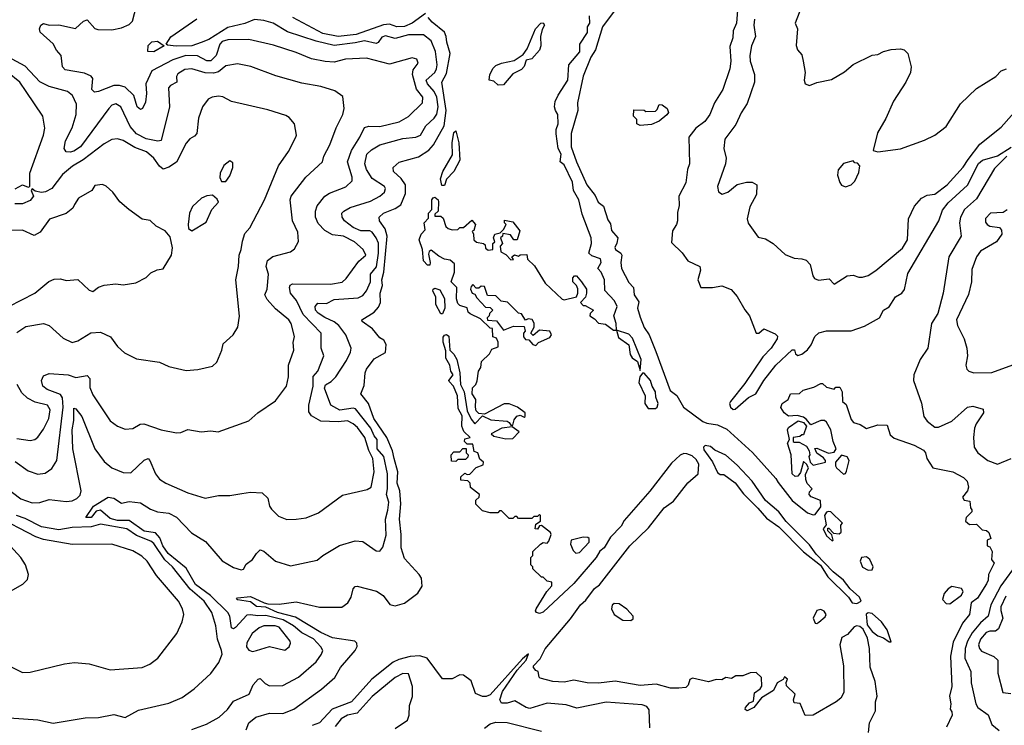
# Model space of a CAD drawing. Extents: x 1552294 to 1694791, y 811929 to 917222.
# Tile 102 of 256: x 1595810 to 1600991, y 826022 to 829733. Entities that reach past the tile are written whole.
import ezdxf

# ---------------------------------------------------------------- set-up
doc = ezdxf.new("R2010")
doc.units = 0

msp = doc.modelspace()

# ---------------------------------------------------------------- linework, layer by layer
at = {"layer": '0CON10XD'}
for points in [[(1599947.8, 829865), (1599891.2, 829715), (1599902, 829685), (1599896.4, 829596.4), (1599903.3, 829575), (1599925, 829547.5), (1599933.3, 829515), (1599942.5, 829455), (1599937.5, 829415), (1599942.5, 829395), (1599965, 829387.5), (1600005, 829402.5), (1600081.7, 829418.3), (1600150.5, 829459.5), (1600195, 829496.7), (1600295, 829546.7), (1600325, 829550), (1600355, 829566.2), (1600395, 829576.7), (1600445, 829580), (1600463.6, 829573.6), (1600482.5, 829555), (1600500, 829485), (1600496.7, 829455), (1600472.5, 829405), (1600407.5, 829305), (1600367, 829213), (1600323, 829137), (1600300, 829045), (1600325, 829037.5), (1600445, 829053.8), (1600571.4, 829098.6), (1600625, 829126.2), (1600685, 829172), (1600759.7, 829290.3), (1600845, 829371.2), (1600946.6, 829433.4), (1600975, 829463.8), (1601002.5, 829475)], [(1595735.4, 827275), (1595815, 827213.3), (1595875, 827192.2), (1595915, 827192.9), (1595965, 827209.5), (1596055, 827198.7), (1596085, 827203.1), (1596110, 827215), (1596127.3, 827232.7), (1596132.9, 827255), (1596090, 827475), (1596085.2, 827575.2), (1596094.8, 827625), (1596095, 827689.2), (1596105, 827686.9), (1596136.7, 827645), (1596205.3, 827475), (1596255, 827409.5), (1596295, 827375.5), (1596355, 827350.5), (1596395, 827350), (1596465, 827415.6), (1596485, 827424.2), (1596495, 827413.8), (1596523.5, 827343.5), (1596545.4, 827315.4), (1596578.8, 827295), (1596695, 827244.4), (1596785, 827216), (1596855, 827230), (1596915, 827230.8), (1596978.8, 827241.2), (1597025, 827248), (1597085, 827243.8), (1597115.5, 827215.5), (1597124.6, 827175), (1597135, 827158), (1597172.4, 827122.4), (1597215, 827104.5), (1597265, 827105.5), (1597317.2, 827112.8), (1597381.4, 827138.6), (1597508.3, 827231.7), (1597638.8, 827261.2), (1597658.9, 827275), (1597674.7, 827355), (1597667.3, 827425), (1597647, 827467), (1597625.9, 827535), (1597587.2, 827587.2), (1597565, 827608.1), (1597535, 827622.4), (1597485, 827617.4), (1597395, 827620.5), (1597345, 827649.2), (1597330.7, 827670.7), (1597331.8, 827705), (1597354, 827805), (1597353.2, 827856.8), (1597377.9, 827885), (1597410.9, 827965), (1597396, 828005), (1597396.9, 828085), (1597301.6, 828181.6), (1597266.4, 828256.4), (1597235.3, 828295), (1597229.1, 828325), (1597233.1, 828336.9), (1597246.1, 828343.9), (1597445, 828342.6), (1597506.8, 828353.2), (1597528.5, 828371.5), (1597595, 828462.1), (1597631.4, 828495), (1597616.5, 828525), (1597571.8, 828565), (1597514.4, 828594.4), (1597455, 828600.5), (1597415.4, 828625), (1597381, 828661), (1597366, 828695), (1597365.9, 828725), (1597375, 828754.3), (1597415.2, 828804.8), (1597439.5, 828820.5), (1597526.5, 828853.5), (1597558.5, 828885), (1597559.6, 828905), (1597535.2, 828985), (1597555, 829044.5), (1597600.3, 829115), (1597625, 829166.4), (1597647.5, 829172.5), (1597705, 829170.9), (1597806.7, 829195), (1597855, 829224.6), (1597929.5, 829295), (1597930.6, 829325), (1597897.7, 829367.7), (1597876.1, 829445), (1597880.5, 829469.5), (1597906.4, 829505), (1597899.2, 829525), (1597875, 829531.9), (1597755, 829498.8), (1597635, 829530), (1597524.7, 829525.3), (1597465, 829509.7), (1597417, 829513), (1597345, 829526.6), (1597265, 829560.5), (1597145, 829599.5), (1597015, 829628.6), (1596905, 829627.5), (1596875, 829619), (1596862.3, 829605), (1596842.9, 829545), (1596815, 829516.5), (1596795, 829517.2), (1596745, 829543), (1596684.8, 829544.8), (1596615, 829522.2), (1596505.2, 829464.8), (1596473.5, 829395), (1596477.8, 829345), (1596471.2, 829298.8), (1596455.4, 829265), (1596445, 829260), (1596428.2, 829275), (1596410.2, 829335), (1596365, 829377.8), (1596335, 829387.1), (1596305, 829387.4), (1596225, 829355.9), (1596202.6, 829352.6), (1596189.7, 829365), (1596194.3, 829424.3), (1596186.5, 829436.5), (1596150.8, 829450.8), (1596048.5, 829468.5), (1596035.8, 829485), (1596027.5, 829545), (1596002.8, 829572.8), (1595985.8, 829605.8), (1595916.9, 829666.9), (1595913.4, 829685), (1595921, 829705), (1595935, 829712.2), (1595965, 829704.6), (1596015, 829705.5), (1596104.2, 829685.8), (1596145, 829724.5), (1596165, 829731.5), (1596205, 829686.7), (1596220.5, 829680.5), (1596295, 829679.7), (1596345, 829690.8), (1596385, 829708.2), (1596402.9, 829725), (1596424.1, 829805)], [(1598942.8, 829785), (1598877.2, 829695), (1598839.2, 829575), (1598814.8, 829535), (1598774.7, 829435.3), (1598744.8, 829295), (1598746.5, 829255), (1598711.2, 829135), (1598711.6, 829065), (1598740, 828985), (1598794.7, 828864.7), (1598838.6, 828808.6), (1598854, 828774), (1598882.4, 828752.4), (1598905, 828680.8), (1598919.1, 828659.1), (1598924.6, 828625), (1598957.9, 828585), (1598952.5, 828557.5), (1598941.6, 828535), (1598945.4, 828525), (1598973.8, 828505), (1598979.1, 828495), (1598973.8, 828455), (1598977.2, 828425), (1599015, 828351.5), (1599040, 828325), (1599043.7, 828285), (1599068.2, 828248.2), (1599061.6, 828215), (1599075, 828167.5), (1599095, 828113.9), (1599121.5, 828075), (1599158, 827988), (1599232.3, 827782.4), (1599267.2, 827757.1), (1599302.4, 827695), (1599405, 827619.1), (1599425, 827610.4), (1599482.2, 827602.2), (1599530, 827580), (1599666.6, 827456.6), (1599789.4, 827319.4), (1599801.4, 827298.6), (1599875, 827204.8), (1599955, 827139.1), (1599985, 827128.8), (1599995, 827131.2), (1600025, 827170), (1600023.3, 827203.3), (1599975, 827222.5), (1599963.3, 827235), (1599965, 827250), (1599980, 827265), (1599954.2, 827294.2), (1599946, 827315), (1599945, 827340), (1599960, 827375), (1599950, 827395), (1599935, 827410), (1599918.8, 827351.2), (1599905, 827331.2), (1599890, 827330), (1599873.8, 827345), (1599868.8, 827445), (1599850, 827505), (1599860, 827525), (1599850, 827575), (1599855, 827587.5), (1599907, 827623), (1599933.6, 827613.6), (1599950, 827595), (1599935, 827550), (1599925, 827550), (1599915, 827540), (1599880, 827535), (1599880, 827515), (1599885, 827510), (1599911.7, 827511.7), (1599950, 827490), (1599963.3, 827465), (1599967.5, 827445), (1599962.5, 827435), (1599970, 827405), (1599985, 827390), (1600050, 827405), (1600050, 827415), (1600039.3, 827429.3), (1600003.6, 827453.6), (1599993.3, 827476.7), (1600005, 827478.8), (1600065, 827453.3), (1600095, 827458.8), (1600106.7, 827475), (1600090, 827515), (1600078, 827575), (1600055, 827616.7), (1600044, 827624), (1600025, 827624), (1599972.5, 827602.5), (1599949.3, 827629.3)], [(1599586.6, 829783.4), (1599581.4, 829715), (1599564.8, 829675), (1599563, 829637), (1599547.3, 829592.7), (1599552.4, 829515), (1599547.3, 829475), (1599510.4, 829365), (1599465.4, 829295), (1599441.2, 829235), (1599415, 829197.8), (1599367.1, 829162.9), (1599330.6, 829115), (1599334.4, 828975), (1599323.6, 828945), (1599314.5, 828875), (1599279.1, 828805), (1599280.6, 828755), (1599270.9, 828719.2), (1599271.6, 828675), (1599265.5, 828655), (1599245, 828622.5), (1599240.5, 828560.5), (1599295, 828506.7), (1599325, 828463.8), (1599388.8, 828435), (1599392, 828415), (1599378.8, 828365), (1599394.1, 828324.1), (1599455, 828323.8), (1599505, 828333.8), (1599554.1, 828314.1), (1599585, 828276.7), (1599625, 828206.7), (1599650, 828175), (1599685, 828083.3), (1599700, 828085), (1599725, 828107.5), (1599785, 828080), (1599798.3, 828068.3), (1599796.5, 828055), (1599765, 828004.6), (1599720.8, 827959.2), (1599625, 827819.2), (1599550, 827725), (1599545.2, 827715), (1599550.8, 827695), (1599565, 827683.5), (1599575, 827684.2), (1599645, 827746.3), (1599684.1, 827765.9), (1599725, 827835.2), (1599787.9, 827915), (1599875, 827995.8), (1599886.4, 827996.4), (1599892.5, 827975), (1599905, 827967.5), (1599925, 827973.3), (1599955, 827996.7), (1599975, 828023.3), (1599993.8, 828066.2), (1600015, 828085.7), (1600055, 828095.6), (1600185, 828095.8), (1600255, 828120.8), (1600335, 828164.2), (1600355, 828204.3), (1600385, 828223.3), (1600418.2, 828275), (1600450.9, 828295), (1600466.5, 828313.5), (1600482.6, 828397.4), (1600645.8, 828674.2), (1600665, 828731.8), (1600695, 828769.5), (1600797.3, 828862.7), (1600855, 828976.4), (1600876.2, 828993.8), (1600955, 829016.2), (1601026.7, 829063.3)], [(1596715, 826000.4), (1596793, 826027), (1596859.4, 826065), (1596902.7, 826105), (1596935, 826148.5), (1597016.9, 826185), (1597039.1, 826235), (1597065, 826264.6), (1597075, 826267.1), (1597101.2, 826241.2), (1597125, 826230), (1597195, 826231.3), (1597276.5, 826275), (1597369.2, 826355), (1597398.2, 826395), (1597404.5, 826415), (1597394.6, 826435), (1597355, 826476.6), (1597295, 826508.6), (1597251.2, 826545), (1597195.6, 826575.6), (1597105, 826599.9), (1597063.4, 826596.6), (1597025, 826603.5), (1597005, 826600.7), (1596945, 826536.7), (1596935, 826528.5), (1596925, 826533.5), (1596914.8, 826595), (1596904.5, 826615), (1596813.7, 826705), (1596735, 826761.9), (1596685, 826847.6), (1596590.6, 826925), (1596563.4, 826965), (1596547.8, 827007.8), (1596525, 827033.6), (1596465, 827043.4), (1596385, 827099.1), (1596325, 827098.4), (1596285, 827108.8), (1596235, 827152.8), (1596211.7, 827148.3), (1596185, 827113.9), (1596158.1, 827115), (1596198.7, 827175), (1596275, 827222.2), (1596305, 827216.2), (1596345, 827190), (1596385, 827199.2), (1596445, 827190.9), (1596498.5, 827158.5), (1596535, 827144.4), (1596595, 827136.8), (1596635, 827116.7), (1596713.9, 827033.9), (1596788, 826988), (1596875, 826886.5), (1596935, 826851.5), (1596975, 826838.6), (1596986.6, 826843.4), (1597000.7, 826869.3), (1597035, 826892.9), (1597055, 826925.7), (1597075, 826944.4), (1597095, 826937.1), (1597155, 826884.4), (1597235, 826860.6), (1597375, 826890.8), (1597404.7, 826915.3), (1597492.3, 826967.7), (1597575, 826991.8), (1597615, 826988.5), (1597685, 826940), (1597705, 826938), (1597721.5, 826958.5), (1597738.5, 827021.5), (1597734.8, 827105), (1597746.9, 827153.1), (1597751.8, 827195), (1597740, 827235), (1597745.8, 827265), (1597744.8, 827345), (1597725.3, 827435.3), (1597690.9, 827475), (1597691.4, 827525), (1597674.4, 827544.4), (1597656.6, 827585), (1597576.1, 827686.1), (1597565, 827689.7), (1597495, 827678.5), (1597446.7, 827705), (1597413, 827795), (1597418.1, 827811.9), (1597449.3, 827830.7), (1597473.2, 827855), (1597529.1, 827940.9), (1597550.8, 827985), (1597553.8, 828005), (1597525.5, 828075), (1597489.2, 828125), (1597465, 828144.1), (1597415.8, 828165.8), (1597379.6, 828189.6), (1597366.1, 828205), (1597364.1, 828225), (1597378.2, 828241.8), (1597425, 828239.6), (1597465, 828260.9), (1597590.4, 828269.6), (1597615, 828283.1), (1597634, 828306), (1597655, 828354.2), (1597656.4, 828395), (1597687.3, 828432.7), (1597698.6, 828505), (1597697.1, 828557.1), (1597686.1, 828586.1), (1597665, 828615.3), (1597652.3, 828622.3), (1597605, 828622.9), (1597565, 828640.8), (1597519.7, 828675), (1597507.3, 828695), (1597505.6, 828715), (1597515, 828726.5), (1597548.6, 828745), (1597655, 828778.9), (1597705.6, 828805), (1597730, 828825), (1597734.6, 828845), (1597728.8, 828855), (1597665, 828896.9), (1597634, 828945), (1597626.5, 828975), (1597636.1, 829025), (1597660.8, 829049.2), (1597705, 829075.3), (1597825, 829108.9), (1597895, 829115.3), (1597919.5, 829125), (1597947.5, 829175), (1597991, 829215), (1598004.2, 829235.8), (1598011.4, 829275), (1598005.2, 829324.8), (1597991.2, 829355), (1597956.4, 829395), (1597949, 829415), (1597994, 829455), (1598003.7, 829475), (1598006.3, 829495), (1597996.9, 829565), (1597975, 829622.5), (1597935, 829652.5), (1597855, 829653.6), (1597785, 829634.8), (1597735, 829648.2), (1597715, 829640.7), (1597696.2, 829613.8), (1597685, 829608.4), (1597625, 829622.5), (1597575, 829610.7), (1597465, 829598), (1597369.8, 829619.8), (1597218.6, 829668.6), (1597143.3, 829715), (1597095, 829729.3), (1597045, 829733.9), (1596995, 829712.6), (1596905, 829692.1), (1596805, 829627.9), (1596765, 829612.3), (1596715, 829595.6), (1596633.6, 829593.6), (1596588.3, 829598.3), (1596580, 829605), (1596605, 829643.3), (1596742.3, 829737.7)], [(1597945.8, 829765.8), (1597875.1, 829714.9), (1597835, 829697.8), (1597795, 829696.2), (1597755, 829709), (1597723.5, 829706.5), (1597579.5, 829655), (1597485, 829644.9), (1597405, 829660.7), (1597247.5, 829745)], [(1597780.4, 827425), (1597770.7, 827465), (1597741.3, 827535), (1597673.9, 827635), (1597644.8, 827715), (1597604.2, 827765), (1597621.6, 827808.4), (1597628, 827875), (1597635.3, 827895), (1597675, 827948.8), (1597735, 827981.9), (1597738.9, 828025), (1597726.7, 828046.7), (1597705, 828060), (1597666.2, 828106.2), (1597612.7, 828145), (1597609.5, 828155), (1597675.2, 828194.8), (1597698.4, 828221.6), (1597709.1, 828245), (1597707.4, 828295), (1597718.9, 828335), (1597716, 828365), (1597725.1, 828404.9), (1597743.8, 828593.8), (1597732.1, 828632.1), (1597702.3, 828675), (1597702.2, 828695), (1597724.2, 828715), (1597785, 828739.4), (1597815, 828759.7), (1597840.6, 828819.4), (1597840.6, 828865), (1597817, 828897), (1597776.7, 828935), (1597775.7, 828955), (1597806, 828984), (1597907.6, 829012.4), (1597962.9, 829047.1), (1597986.4, 829075), (1598043.3, 829175), (1598053.9, 829255), (1598030.9, 829405), (1598055, 829449.6), (1598074.3, 829555), (1598056.9, 829615), (1598054.6, 829645), (1598045, 829666.6), (1597980, 829720), (1597959.6, 829745)], [(1597969.5, 828455), (1597967.4, 828442.6), (1597955, 828442.2), (1597934.6, 828464.6), (1597928.9, 828525), (1597911.1, 828575), (1597921.5, 828605), (1597943, 828627), (1597938.9, 828665), (1597960.7, 828689.3), (1597961.4, 828715), (1597978.8, 828735), (1597979.2, 828785), (1597985, 828796), (1597995, 828799.2), (1598012, 828785), (1598013.8, 828775), (1598012.5, 828725), (1597995, 828710), (1597995, 828700), (1598025, 828700), (1598038.3, 828688.3), (1598052.5, 828645), (1598063.9, 828633.9), (1598085, 828627.5), (1598115, 828630), (1598125, 828640), (1598145, 828640), (1598188.3, 828678.3), (1598207.5, 828655), (1598200, 828625), (1598190, 828620), (1598197.5, 828605), (1598200, 828575), (1598213, 828563), (1598250, 828555), (1598258.3, 828548.3), (1598261.7, 828531.7), (1598275, 828520), (1598300, 828525), (1598300, 828555), (1598310, 828565), (1598302.5, 828585), (1598310, 828605), (1598338.3, 828611.7), (1598355, 828630), (1598370, 828655), (1598360, 828665), (1598361.7, 828678.3), (1598405, 828670), (1598441.7, 828621.7), (1598427.5, 828575), (1598410, 828575), (1598391.7, 828601.7), (1598351.7, 828608.3), (1598350, 828595), (1598340, 828585), (1598350, 828555), (1598338.3, 828541.7), (1598341.7, 828511.7), (1598368.3, 828498.3), (1598395, 828470), (1598408.3, 828471.7), (1598400, 828485), (1598413, 828497), (1598435, 828490), (1598443.6, 828496.4), (1598478.3, 828498.3), (1598482.5, 828472.5), (1598518.3, 828438.3), (1598575, 828347.5), (1598665, 828263.3), (1598675, 828260), (1598740, 828275), (1598747.5, 828295), (1598747, 828317), (1598740, 828335), (1598720, 828355), (1598720, 828375), (1598730, 828385), (1598740, 828385), (1598766.7, 828355), (1598792.5, 828315), (1598792.5, 828295), (1598787, 828273), (1598760, 828245), (1598775, 828230), (1598785, 828230), (1598830, 828205), (1598811.7, 828188.3), (1598810, 828175), (1598835, 828160), (1598855, 828137.5), (1598891.7, 828131.7), (1598935, 828100), (1598950, 828100), (1598949.2, 828135), (1598936.7, 828175), (1598953.5, 828225), (1598940.4, 828255), (1598888.9, 828308.9), (1598886.7, 828365), (1598870, 828405), (1598852.7, 828425), (1598869, 828455), (1598865.2, 828475), (1598820.2, 828490.3), (1598805.5, 828505), (1598818.1, 828555), (1598817.4, 828585), (1598770.1, 828710.1), (1598752.4, 828785), (1598723.8, 828833.8), (1598718, 828878), (1598675, 828969), (1598654, 828985), (1598658.2, 829025), (1598643.4, 829055), (1598632.1, 829132.1), (1598632.6, 829155), (1598643.1, 829185), (1598641.7, 829235), (1598628.5, 829255), (1598624.7, 829275.3), (1598627.7, 829302.3), (1598643.6, 829336.4), (1598694.1, 829415), (1598699.2, 829495), (1598756.9, 829563.1), (1598757.3, 829605), (1598798.4, 829665), (1598797.7, 829695), (1598810.2, 829715), (1598807.3, 829752.7)], [(1599675.8, 829735), (1599673.7, 829703.7), (1599682.3, 829645), (1599661.4, 829595), (1599651.2, 829545), (1599654.3, 829514.3), (1599677.3, 829445), (1599677.3, 829405), (1599637.8, 829292.2), (1599606.7, 829243.3), (1599578.5, 829181.5), (1599520.9, 829105), (1599514.4, 829055.6), (1599526.9, 829005), (1599524.4, 828975), (1599482.5, 828855), (1599487.7, 828827.7), (1599506.1, 828816.1), (1599536.2, 828825), (1599585, 828865.8), (1599635, 828879.2), (1599665, 828878.6), (1599689.2, 828865), (1599686.2, 828813.8), (1599651.2, 828748.8), (1599638.6, 828685), (1599643.4, 828663.4), (1599695, 828588.8), (1599735, 828580), (1599775, 828556), (1599837.3, 828497.3), (1599885, 828478), (1599925, 828476), (1599948.3, 828468.3), (1599968.8, 828445), (1599983.8, 828385), (1599992.3, 828372.3), (1600013, 828363), (1600069.6, 828369.6), (1600095, 828341.2), (1600163.5, 828386.5), (1600195, 828389.4), (1600225, 828378), (1600245, 828378), (1600275, 828388), (1600315, 828414.2), (1600455, 828531.9), (1600480.9, 828575), (1600486.5, 828685), (1600518.2, 828751.8), (1600555, 828794.4), (1600585, 828809.4), (1600625, 828815.7), (1600690.9, 828865), (1600775, 828956.7), (1600801.6, 828998.4), (1600862.2, 829077.8), (1600975, 829166.8), (1601069.4, 829275)], [(1598328.3, 829388.3), (1598305, 829410), (1598280, 829415), (1598283.3, 829445), (1598301.3, 829478.7), (1598315, 829492), (1598345, 829503.8), (1598411.7, 829518.3), (1598459.3, 829550.7), (1598480.7, 829579.3), (1598523.3, 829685), (1598552.5, 829715), (1598565, 829716.7), (1598571.2, 829705), (1598558.3, 829681.7), (1598550, 829645), (1598551.2, 829595), (1598545, 829572.5), (1598505, 829527.5), (1598475, 829520), (1598463.6, 829486.4), (1598449.5, 829470.5), (1598405, 829447.5), (1598355, 829390), (1598328.3, 829388.3)], [(1596515, 829564.3), (1596484.3, 829565), (1596485, 829597.5), (1596505, 829616), (1596535, 829620), (1596570, 829595), (1596515, 829564.3)], [(1595785, 827409.2), (1595855, 827360), (1595905, 827342.2), (1595943, 827347), (1595978.4, 827371.6), (1596005.4, 827415), (1596038.2, 827695), (1596034.6, 827744.6), (1596025, 827762.1), (1595955, 827788.2), (1595932.2, 827805), (1595924.2, 827835), (1595935, 827860), (1595965, 827872.2), (1596064.6, 827865.4), (1596105, 827850.4), (1596165, 827862.2), (1596178.7, 827845), (1596178.3, 827798.3), (1596195, 827760), (1596285, 827623.1), (1596325, 827594.4), (1596365, 827578.6), (1596405, 827582.5), (1596444.5, 827605.5), (1596463, 827607), (1596555, 827575.6), (1596635, 827559.4), (1596658.3, 827561.7), (1596695, 827576.9), (1596765, 827566), (1596815, 827570), (1596854.1, 827565.9), (1597015, 827622.9), (1597062, 827665), (1597155, 827728.6), (1597212.9, 827805), (1597224.4, 827855), (1597224.6, 827915), (1597252.7, 827995), (1597249.5, 828035), (1597256.6, 828066.6), (1597238.7, 828135), (1597225.3, 828155), (1597155, 828212.7), (1597112.1, 828262.1), (1597100, 828285), (1597112, 828315), (1597118.7, 828395), (1597107.3, 828435), (1597113.9, 828466.1), (1597142.3, 828487.7), (1597235, 828511.8), (1597255, 828527.5), (1597276.9, 828566.9), (1597273.3, 828615), (1597244.7, 828675), (1597233.7, 828785), (1597238.4, 828805), (1597314.8, 828905.2), (1597403.1, 828985), (1597410.9, 829015), (1597442.5, 829075), (1597475.7, 829164.3), (1597510.5, 829235), (1597517.8, 829265), (1597509.7, 829329.7), (1597468, 829358), (1597395, 829381.8), (1597295, 829399.2), (1597157.6, 829437.6), (1597026.5, 829486.5), (1596955, 829501.1), (1596895, 829490.4), (1596855, 829458), (1596829, 829451), (1596785, 829453), (1596715, 829474.3), (1596679.3, 829470.7), (1596641.5, 829448.5), (1596635.3, 829435), (1596636.7, 829405), (1596602.7, 829387.3), (1596593.3, 829375), (1596598.1, 829275), (1596553.3, 829096.7), (1596536, 829094), (1596475, 829105.9), (1596425, 829132.1), (1596391.2, 829171.2), (1596342.3, 829275), (1596315, 829290.9), (1596295, 829282.5), (1596278.8, 829265), (1596130, 829065), (1596095, 829041.5), (1596075, 829035.3), (1596055, 829038.1), (1596044.4, 829055), (1596050.4, 829095), (1596085.2, 829164.8), (1596107.3, 829235), (1596108, 829288), (1596087.7, 829335), (1596060.8, 829355), (1595965, 829381.3), (1595915, 829406), (1595839, 829489), (1595770.6, 829525)], [(1595785, 828842.5), (1595825, 828864.6), (1595855, 828852), (1595862.5, 828855), (1595862.3, 828925), (1595934.7, 829125), (1595941.8, 829161.8), (1595931.1, 829225), (1595843.9, 829356.1), (1595810, 829405), (1595745, 829457.4)], [(1595795, 828088.5), (1595841.5, 828118.5), (1595935, 828134.5), (1595964, 828124), (1596038.6, 828058.6), (1596085, 828035.7), (1596115, 828043.3), (1596183.6, 828086.3), (1596235, 828088.8), (1596287.5, 828065), (1596325, 828014), (1596360.9, 827980.9), (1596425, 827950), (1596545, 827932), (1596595, 827908), (1596685, 827887.5), (1596747.3, 827892.7), (1596825, 827911.2), (1596847.7, 827932.3), (1596873.8, 827995), (1596881.2, 828028.8), (1596933.8, 828075), (1596958, 828115), (1596965.7, 828174.3), (1596947.1, 828365), (1596960.8, 828435), (1596964.2, 828494.2), (1596976, 828525), (1596981.7, 828568.3), (1596995, 828608.8), (1597021.2, 828638.8), (1597097.8, 828785), (1597171.5, 828965), (1597225, 829039.2), (1597263.1, 829115), (1597266.7, 829125), (1597255.6, 829185), (1597228.2, 829218.2), (1597209.8, 829229.8), (1597115, 829258.2), (1596925, 829302.9), (1596877.9, 829327.9), (1596855, 829331.1), (1596823.3, 829325), (1596802, 829315), (1596772, 829275), (1596751.4, 829215), (1596741.9, 829135), (1596730.3, 829119.7), (1596705, 829107.1), (1596685, 829082.9), (1596635, 828982.9), (1596595, 828957.5), (1596565, 828947.5), (1596545, 828963.3), (1596516.2, 829005), (1596477.5, 829037.5), (1596415, 829060.8), (1596355, 829096.9), (1596325, 829106.4), (1596295, 829102.7), (1596255, 829080.4), (1596143.8, 828996.2), (1596087, 828963), (1596035, 828918.5), (1595979.1, 828845), (1595945, 828826.8), (1595925, 828824.7), (1595891.3, 828831.3), (1595875, 828842.5), (1595870, 828835), (1595882.5, 828805), (1595865, 828781.9), (1595825, 828763.6), (1595784.6, 828764.6)], [(1599075, 829176.7), (1599057.5, 829185), (1599057.5, 829207.5), (1599040, 829225), (1599041.7, 829258.3), (1599095, 829257.5), (1599105, 829250), (1599155, 829252.5), (1599165, 829260), (1599175, 829286.7), (1599190, 829285), (1599216.4, 829266.4), (1599223.3, 829245), (1599215, 829232.5), (1599175, 829198.8), (1599135, 829182), (1599075, 829176.7)], [(1598045, 828860), (1598030.5, 828860.5), (1598024, 828896), (1598036.5, 828935), (1598088, 829022), (1598084.7, 829085.3), (1598095, 829140), (1598105, 829147.5), (1598121.2, 829085), (1598126.6, 828993.4), (1598094, 828935), (1598055.7, 828895), (1598045, 828860)], [(1601004.2, 829015), (1600939.1, 828950.9), (1600845, 828790.9), (1600781.1, 828735), (1600760.4, 828695), (1600755.6, 828665), (1600763.9, 828595), (1600699.5, 828485), (1600669.3, 828295), (1600641.8, 828188.2), (1600607.8, 828135), (1600589.1, 828005), (1600548.2, 827945), (1600514.6, 827865), (1600513.1, 827835), (1600523.8, 827805), (1600555.9, 827715.9), (1600566.9, 827645), (1600585, 827620.8), (1600625, 827589.4), (1600645, 827590), (1600715, 827620.9), (1600796.7, 827695), (1600825, 827699.4), (1600880, 827685), (1600882, 827665), (1600842.7, 827607.3), (1600834, 827585), (1600828, 827535), (1600833.1, 827485), (1600852.5, 827455), (1600903.8, 827413.8), (1600955, 827395.5), (1601026.9, 827425)], [(1596871.7, 828881.7), (1596895, 828882.5), (1596915, 828912.5), (1596932, 828955), (1596930.7, 828980.7), (1596915, 828990), (1596883.2, 828966.8), (1596863.8, 828925), (1596863.3, 828903.3), (1596871.7, 828881.7)], [(1600155, 828853.8), (1600185, 828863.8), (1600205, 828883.3), (1600225, 828930), (1600230, 828965), (1600218.3, 828978.3), (1600205, 828980), (1600195, 828990), (1600145, 828976.7), (1600116.1, 828943.9), (1600113.8, 828915), (1600126.1, 828876.1), (1600135, 828863.3), (1600155, 828853.8)], [(1595751.9, 828225), (1595890, 828295), (1595963.4, 828356.6), (1595991.7, 828368.3), (1596025, 828370), (1596055, 828361.9), (1596115, 828367.1), (1596175, 828310), (1596195, 828303.3), (1596225, 828326.7), (1596254.1, 828335.9), (1596315, 828343.8), (1596355, 828337.5), (1596421.7, 828348.3), (1596475, 828376.7), (1596499.3, 828400.7), (1596533.6, 828416.4), (1596565, 828422.5), (1596608.8, 828495), (1596613, 828533), (1596600.7, 828590.7), (1596575, 828622.5), (1596527, 828647), (1596496.1, 828676.1), (1596454.3, 828684.3), (1596384.4, 828734.4), (1596336.2, 828775), (1596300, 828825), (1596265, 828858), (1596245, 828865.7), (1596205, 828861.2), (1596188.8, 828835), (1596118.5, 828795), (1596098.9, 828761.1), (1596088.9, 828741.1), (1596055, 828714.3), (1595966.9, 828683.1), (1595916.7, 828615), (1595885, 828598), (1595825, 828625.5), (1595715, 828623.8)], [(1596715, 828622.5), (1596791.2, 828668.8), (1596821.2, 828735), (1596855, 828772.5), (1596849.3, 828789.3), (1596825, 828810), (1596795, 828806.7), (1596765.8, 828794.2), (1596719.3, 828750.7), (1596702.5, 828715), (1596696.7, 828655), (1596697.5, 828635), (1596715, 828622.5)], [(1601006.7, 828733.3), (1600985, 828718.5), (1600918.8, 828715), (1600892.7, 828687.3), (1600892.1, 828667.9), (1600900, 828655), (1600915, 828647.1), (1600965, 828640.8), (1600975.5, 828625.5), (1600977.5, 828605), (1600950, 828565), (1600865.7, 828515), (1600843.9, 828486.1), (1600820.3, 828419.7), (1600818.4, 828355), (1600801.9, 828288.1), (1600739.2, 828155), (1600744.3, 828125), (1600778.9, 828055), (1600793.1, 828005), (1600796.9, 827965), (1600789.2, 827915), (1600793.8, 827895), (1600805, 827884), (1600830, 827875), (1600925, 827876.9), (1601075, 827931.4)], [(1600276.4, 825983.6), (1600281.8, 826035), (1600312.8, 826097.2), (1600312.5, 826145), (1600322.2, 826175), (1600311.5, 826251.5), (1600285, 826327.5), (1600281.2, 826425), (1600270.2, 826479.8), (1600247.6, 826527.6), (1600231.2, 826541.2), (1600215, 826545.6), (1600201.2, 826538.8), (1600165, 826499.4), (1600135.7, 826484.3), (1600125.6, 826445), (1600144.5, 826335), (1600147.1, 826195), (1600130, 826165), (1600106, 826145), (1599985, 826074.3), (1599943, 826073), (1599916.7, 826136.7), (1599885, 826140), (1599882.5, 826155), (1599890, 826185), (1599845, 826230), (1599842.5, 826247.5), (1599850, 826265), (1599835, 826276.2), (1599827.5, 826262.5), (1599795, 826244.2), (1599776, 826204), (1599713.4, 826166.6), (1599673.3, 826115), (1599637.3, 826097.3), (1599628.1, 826105), (1599628.5, 826115), (1599650.6, 826139.4), (1599670.7, 826149.3), (1599677, 826193), (1599706.7, 826213.3), (1599715, 826227.5), (1599712.5, 826272.5), (1599685, 826300), (1599653, 826297), (1599615, 826282.5), (1599578.3, 826281.7), (1599555, 826267.5), (1599525, 826272.5), (1599505, 826260), (1599475, 826262.5), (1599435, 826250), (1599350.7, 826269.3), (1599337, 826263), (1599327, 826233), (1599315, 826220), (1599277.5, 826217.5), (1599233.6, 826216.4), (1599158.3, 826238.3), (1599075, 826231.8), (1598943.6, 826253.6), (1598855, 826243.3), (1598795, 826245.7), (1598725, 826258.6), (1598675, 826249.2), (1598615, 826252), (1598549.3, 826269.3), (1598542.5, 826275), (1598537.5, 826305), (1598525, 826310), (1598513.1, 826325), (1598513.8, 826335), (1598548, 826372), (1598575, 826423.1), (1598707.9, 826582.1), (1598760.7, 826655), (1598789.4, 826680.6), (1598835, 826741.8), (1598859.9, 826760.1), (1599020.8, 826965), (1599119, 827061), (1599200.8, 827165), (1599249.9, 827200.1), (1599325, 827297.5), (1599380, 827345), (1599384.3, 827395), (1599370, 827420), (1599348.4, 827438.4), (1599320, 827450), (1599305, 827451.9), (1599285, 827442.2), (1599239.2, 827400.8), (1599125, 827252.4), (1598990.9, 827099.1), (1598975, 827068.2), (1598918.8, 827011.2), (1598885, 826955.5), (1598862.5, 826937.5), (1598842.5, 826905), (1598725, 826767.5), (1598565, 826617.5), (1598545, 826610), (1598530, 826615), (1598523.6, 826623.6), (1598526.7, 826635), (1598583.8, 826726.2), (1598610, 826755), (1598610, 826775), (1598585, 826780), (1598565, 826800), (1598555, 826800), (1598510, 826845), (1598510, 826855), (1598500, 826865), (1598500, 826905), (1598510, 826915), (1598510, 826935), (1598550, 826975), (1598565, 826982.5), (1598585, 826980), (1598595, 826990), (1598606.7, 827025), (1598602.5, 827035), (1598555, 827072.5), (1598545, 827070), (1598535, 827053.3), (1598522.5, 827055), (1598525, 827080), (1598550, 827095), (1598550, 827125), (1598545, 827130), (1598535, 827120), (1598515, 827120), (1598505, 827110), (1598435, 827110), (1598425, 827120), (1598415, 827120), (1598405, 827110), (1598385, 827110), (1598345, 827150), (1598335, 827150), (1598325, 827140), (1598285, 827140), (1598245, 827150), (1598210, 827185), (1598210, 827205), (1598228.3, 827221.7), (1598230, 827235), (1598181.7, 827271.7), (1598180, 827295), (1598168.3, 827308.3), (1598131.7, 827311.7), (1598131.7, 827328.3), (1598151.7, 827348.3), (1598165, 827340), (1598178.3, 827341.7), (1598211.7, 827378.3), (1598248.3, 827391.7), (1598250, 827405), (1598231.7, 827421.7), (1598220, 827455), (1598201.7, 827461.7), (1598195, 827500), (1598165, 827500), (1598150, 827515), (1598151.7, 827528.3), (1598180, 827535), (1598147.5, 827567.5), (1598136.7, 827595), (1598138.5, 827648.5), (1598117.1, 827687.1), (1598114.3, 827755), (1598091.9, 827805), (1598069.5, 827829.5), (1598068, 827835), (1598090.8, 827865), (1598078.9, 827885), (1598073.1, 827915), (1598052.1, 827952.1), (1598052.1, 827992.1), (1598037.4, 828037.4), (1598037.5, 828062.5), (1598045, 828074.2), (1598055, 828077.5), (1598067.9, 828067.9), (1598073.8, 827995), (1598093.9, 827973.9), (1598110.8, 827945), (1598126.2, 827875), (1598129.5, 827815), (1598149.2, 827775), (1598164, 827675), (1598185, 827631.2), (1598205, 827607.5), (1598245, 827650), (1598288.3, 827628.3), (1598375, 827620.6), (1598386.2, 827615), (1598395, 827600), (1598405, 827600), (1598412.2, 827627.8), (1598425, 827647.5), (1598443, 827653), (1598465, 827642.5), (1598470, 827645), (1598470, 827665), (1598430, 827695), (1598385, 827712.5), (1598358.3, 827711.7), (1598255, 827657.5), (1598225, 827662.5), (1598212.5, 827675), (1598207.5, 827695), (1598210, 827735), (1598190, 827765), (1598193, 827797), (1598210, 827815), (1598217, 827833), (1598223.3, 827885), (1598236.2, 827903.8), (1598240, 827935), (1598282.5, 827975), (1598295, 828000), (1598328.3, 828011.7), (1598327, 828037), (1598318.3, 828058.3), (1598300, 828065), (1598298.3, 828108.3), (1598285, 828110), (1598235, 828160), (1598180, 828185), (1598170, 828195), (1598165, 828217.5), (1598125, 828230), (1598115, 828240), (1598107.5, 828265), (1598110, 828325), (1598080, 828355), (1598097.5, 828405), (1598098.3, 828448.3), (1598075, 828467.5), (1598045, 828472.5), (1598015, 828488.8), (1597975, 828520), (1597965, 828513.8), (1597960.8, 828499.2), (1597969.5, 828455)], [(1598525, 828020), (1598540, 828035), (1598599.3, 828060.7), (1598607.5, 828075), (1598600, 828095), (1598545, 828100), (1598512.5, 828072.5), (1598500, 828085), (1598517.5, 828115), (1598517, 828137), (1598506.4, 828156.4), (1598485, 828160), (1598471.7, 828151.7), (1598450, 828185), (1598435, 828190), (1598377, 828247), (1598343, 828253), (1598315, 828280), (1598271.7, 828281.7), (1598255, 828330), (1598238.3, 828331.7), (1598225, 828320), (1598211.7, 828321.7), (1598195, 828340), (1598185, 828330), (1598182.5, 828315), (1598190, 828295), (1598205, 828290), (1598215, 828270), (1598261.7, 828221.7), (1598285, 828220), (1598300, 828205), (1598281.7, 828188.3), (1598280, 828175), (1598270, 828165), (1598271.7, 828151.7), (1598318.3, 828148.3), (1598355, 828100), (1598408.3, 828121.7), (1598465, 828120), (1598470, 828095), (1598460, 828085), (1598460, 828065), (1598471.7, 828051.7), (1598488.3, 828048.3), (1598510, 828025), (1598525, 828020)], [(1598035, 828186.7), (1598025, 828186.7), (1597999.6, 828235), (1597998.9, 828275), (1597984.4, 828305), (1597986.2, 828315), (1597995, 828320.8), (1598021.2, 828311.2), (1598045.8, 828265.8), (1598047.5, 828215), (1598035, 828186.7)], [(1599075, 827887.5), (1599079.6, 827945), (1599035, 828057.5), (1599015, 828079.6), (1598950, 828100), (1598960.5, 828060.5), (1599015, 828022.5), (1599022.1, 827972.1), (1599032.5, 827955), (1599061.2, 827935), (1599075, 827887.5)], [(1599117.1, 827687.1), (1599155, 827687.5), (1599165, 827695.7), (1599169, 827715), (1599157.4, 827747.4), (1599155, 827776), (1599137.5, 827805), (1599128.9, 827835), (1599095, 827874), (1599086.4, 827873.6), (1599072.5, 827855), (1599067.8, 827825), (1599101.8, 827755), (1599098.8, 827715), (1599117.1, 827687.1)], [(1595795, 827529.3), (1595865, 827520), (1595889.2, 827525), (1595905, 827536.4), (1595935, 827578.8), (1595963.9, 827635), (1595970.9, 827680.8), (1595955.2, 827705.2), (1595891, 827721), (1595851.5, 827741.5), (1595821.2, 827771.2), (1595796.8, 827815)], [(1599949.3, 827629.3), (1599935, 827642.5), (1599901.7, 827651.7), (1599855, 827647.5), (1599832.5, 827665), (1599815, 827692.5), (1599821.2, 827715), (1599853.9, 827736.1), (1599866.7, 827765), (1599913, 827767), (1599932.5, 827785), (1599989.5, 827800.5), (1600025, 827820), (1600035, 827820), (1600055, 827800), (1600095, 827790), (1600105, 827800), (1600125, 827800), (1600137.5, 827775), (1600140, 827725), (1600158.3, 827708.3), (1600185, 827630), (1600197.5, 827615), (1600233, 827603), (1600265, 827582.5), (1600325, 827602.5), (1600375, 827600), (1600390, 827550), (1600411.2, 827531.2), (1600516.2, 827495), (1600565, 827468.8), (1600576.2, 827455), (1600583.3, 827425), (1600615, 827376.7), (1600720, 827355), (1600776, 827325), (1600796, 827305), (1600803.3, 827275), (1600797.5, 827255), (1600770.7, 827220.7), (1600780, 827205), (1600810, 827200), (1600812.5, 827165), (1600820, 827155), (1600820, 827145), (1600790, 827115), (1600787.5, 827095), (1600808.3, 827078.3), (1600845, 827080), (1600875, 827050), (1600897, 827047), (1600910, 827035), (1600920, 827005), (1600900, 826995), (1600900, 826965), (1600915, 826960), (1600927.5, 826935), (1600923.9, 826893.9), (1600937.5, 826875), (1600917.5, 826835), (1600907.5, 826815), (1600906.9, 826785), (1600897.8, 826765), (1600850.3, 826689.7), (1600816.9, 826665), (1600807.8, 826605), (1600770.5, 826559.5), (1600721.6, 826458.4), (1600708.1, 826385), (1600715.7, 826225), (1600702.5, 826175), (1600708.9, 826135), (1600706.4, 826106.4), (1600715, 826093.3), (1600716.7, 826075), (1600687.3, 826012.7)], [(1598368.3, 827528.3), (1598405, 827530), (1598437.5, 827565), (1598401.7, 827591.7), (1598347.5, 827585), (1598290, 827555), (1598305, 827542.5), (1598368.3, 827528.3)], [(1598105, 827410), (1598081.7, 827411.7), (1598080, 827445), (1598095, 827460), (1598125, 827460), (1598141.7, 827478.3), (1598158.3, 827478.3), (1598160, 827455), (1598170, 827445), (1598168.3, 827431.7), (1598155, 827420), (1598115, 827420), (1598105, 827410)], [(1600215, 826662.6), (1600237.1, 826675), (1600228.4, 826695), (1600179.3, 826739.3), (1600145.2, 826785), (1600089.6, 826829.6), (1600001.2, 826921.2), (1599965, 826971.3), (1599843.8, 827093.8), (1599803.7, 827145), (1599734.4, 827204.4), (1599664.2, 827305), (1599585, 827389.5), (1599525, 827441.7), (1599468.3, 827468.3), (1599445, 827488.4), (1599416, 827494), (1599408.8, 827485), (1599410.5, 827470.5), (1599455, 827407.5), (1599481.7, 827351.7), (1599495, 827340), (1599515, 827340), (1599575, 827296.7), (1599618.9, 827238.9), (1599694.3, 827164.3), (1599740.2, 827110.3), (1599805.2, 827065.2), (1599934.2, 826934.2), (1600024.4, 826864.4), (1600061.8, 826801.8), (1600171.1, 826695), (1600190.5, 826665), (1600215, 826662.6)], [(1597001.5, 825998.5), (1597015, 826034.3), (1597052, 826065), (1597125, 826086.2), (1597195, 826084.2), (1597253, 826107), (1597398.2, 826211.8), (1597467.3, 826272.7), (1597498.7, 826325), (1597575.3, 826415), (1597585.3, 826435.3), (1597583.7, 826453.7), (1597573.9, 826463.9), (1597455, 826481.4), (1597395, 826509.1), (1597260.2, 826590.2), (1597165.8, 826615), (1597105, 826643.3), (1597055, 826647.1), (1597025, 826671.1), (1596955, 826682), (1596950, 826685), (1596955, 826692.5), (1597025, 826698.5), (1597096.6, 826666.6), (1597115, 826660), (1597175, 826659.6), (1597265, 826670.3), (1597386.6, 826643.4), (1597505, 826642.9), (1597537.1, 826665), (1597554.3, 826695), (1597565, 826740), (1597575, 826752), (1597585, 826752.9), (1597687.6, 826727.6), (1597722.5, 826705), (1597757, 826657), (1597785, 826650), (1597835, 826664.6), (1597905, 826716.5), (1597927.4, 826752.6), (1597924, 826795), (1597912.3, 826815), (1597835, 826898.7), (1597816.4, 826955), (1597817, 827025), (1597808.8, 827105), (1597816.2, 827186.2), (1597809.8, 827255), (1597796.9, 827295), (1597799.6, 827355), (1597780.4, 827425)], [(1600145, 827343.3), (1600155, 827346.7), (1600161.1, 827358.9), (1600174.4, 827414.4), (1600164.2, 827434.2), (1600135, 827443.3), (1600103.3, 827405), (1600103, 827387), (1600108.8, 827375), (1600145, 827343.3)], [(1600085, 826992), (1600090, 826995), (1600083.3, 827023.3), (1600062.5, 827045), (1600061.7, 827058.3), (1600068.3, 827058.3), (1600092.5, 827032.5), (1600121.7, 827028.3), (1600131.7, 827038.3), (1600130, 827075), (1600140, 827085), (1600077.5, 827145), (1600065, 827146.2), (1600055, 827142), (1600044.4, 827125), (1600053.6, 827076.4), (1600037.5, 827055), (1600055, 827018), (1600085, 826992)], [(1595765, 826330), (1595825, 826299.4), (1595865, 826301.5), (1596045, 826345.7), (1596097.7, 826352.3), (1596175, 826345.8), (1596285, 826313.5), (1596455, 826325.6), (1596495, 826343.1), (1596535.8, 826375), (1596637.1, 826505), (1596664.4, 826565.6), (1596674.2, 826605), (1596667.1, 826635), (1596645, 826674.2), (1596530.4, 826810.4), (1596480.9, 826885), (1596451.7, 826911.7), (1596405, 826938.8), (1596295, 826973.8), (1596085, 826973.4), (1595935, 826998.3), (1595895, 827013), (1595676.5, 827125)], [(1595755, 826060.8), (1595905, 826050.8), (1595986.7, 826033.3), (1596155, 826060.8), (1596225, 826062.5), (1596305, 826078.6), (1596365, 826062.9), (1596435, 826101.4), (1596595, 826137.3), (1596665, 826168.2), (1596727.4, 826212.6), (1596815, 826294.2), (1596857.6, 826352.4), (1596874.4, 826395), (1596871.9, 826415), (1596850, 826475), (1596841.3, 826545), (1596821.6, 826615), (1596781.2, 826675), (1596707.6, 826737.6), (1596613.9, 826855), (1596572.8, 826892.8), (1596515, 826978.1), (1596500.2, 826990.2), (1596425, 827019.9), (1596374.3, 827055), (1596235, 827078.7), (1596185, 827065.4), (1596085, 827061.4), (1596015, 827050), (1595925, 827065.1), (1595839.3, 827109.3), (1595792.6, 827125)], [(1595695, 826690.8), (1595825.8, 826764.2), (1595850.7, 826789.3), (1595856.7, 826815), (1595840, 826865), (1595815.7, 826905), (1595724.5, 827005)], [(1598736.7, 826926.7), (1598755, 826930), (1598805.7, 826985), (1598806, 827005), (1598799.7, 827009.7), (1598775, 827012), (1598712.5, 826995), (1598707.5, 826975), (1598721.7, 826941.7), (1598736.7, 826926.7)], [(1600275, 826837.5), (1600295, 826840), (1600300, 826855), (1600283, 826893), (1600265, 826907.5), (1600240, 826905), (1600232.5, 826885), (1600245, 826853.8), (1600275, 826837.5)], [(1601062.5, 826877.5), (1600972.6, 826755), (1600920.8, 826655), (1600906.9, 826595), (1600865, 826560.7), (1600822.1, 826507.9), (1600798, 826465), (1600784.8, 826424.8), (1600783.9, 826373.9), (1600814.7, 826305), (1600815.9, 826245), (1600841.8, 826135), (1600851.8, 826115), (1600905.9, 826075.9), (1600926, 826026), (1600964.7, 825994.7)], [(1600705, 826661.4), (1600765, 826706.2), (1600774, 826725), (1600765, 826742), (1600715, 826751.4), (1600695, 826740), (1600674.4, 826715.6), (1600665, 826683.3), (1600685, 826662.9), (1600705, 826661.4)], [(1600999.5, 826700.5), (1600972.7, 826645), (1600972, 826625), (1600983, 826585), (1600961, 826529), (1600945, 826517.2), (1600915, 826517.3), (1600895, 826509.3), (1600865.2, 826475), (1600855.3, 826445.3), (1600860.3, 826425), (1600871.6, 826411.6), (1600935, 826383.3), (1600956.9, 826365), (1600956.9, 826295), (1600983.3, 826195), (1601025, 826189.5)], [(1599025, 826572.5), (1599038.3, 826581.7), (1599037.5, 826595), (1599005, 826632.5), (1598965, 826660), (1598938.3, 826661.7), (1598927, 826653), (1598923.6, 826633.6), (1598937.5, 826605), (1598984.2, 826574.2), (1599025, 826572.5)], [(1600005, 826557.1), (1600015, 826563.3), (1600048.5, 826591.5), (1600053.8, 826605), (1600042.4, 826622.4), (1600025, 826630), (1600004.4, 826625), (1599984.4, 826585), (1599995, 826559.2), (1600005, 826557.1)], [(1600395, 826460), (1600375, 826523.3), (1600345, 826565.6), (1600295, 826608.9), (1600275, 826612.5), (1600263.2, 826606.8), (1600270, 826550), (1600296, 826515), (1600325, 826492.9), (1600355, 826482.5), (1600385, 826460), (1600395, 826460)], [(1597035, 826410.6), (1597055, 826414.4), (1597125, 826435.5), (1597205, 826417.5), (1597227.5, 826435), (1597235.5, 826454.5), (1597233.3, 826465), (1597175, 826537.4), (1597154.4, 826545.6), (1597095, 826544.7), (1597070, 826535), (1597032.5, 826505), (1597005.6, 826455), (1597003.1, 826435), (1597015, 826416), (1597035, 826410.6)], [(1599125, 826007.5), (1599122.4, 826102.4), (1599109.9, 826119.9), (1599085, 826129.7), (1598895, 826143), (1598742.1, 826112.1), (1598685, 826130), (1598585, 826138.2), (1598495, 826110.4), (1598475, 826115.4), (1598415, 826149.6), (1598375, 826137.9), (1598345, 826138.9), (1598336.2, 826156.2), (1598351, 826199), (1598427.7, 826312.3), (1598475, 826363.7), (1598487, 826397), (1598455, 826370.6), (1598285, 826182.7), (1598265, 826173.8), (1598245, 826173.8), (1598208.7, 826188.7), (1598184.8, 826254.8), (1598145, 826285.6), (1598125, 826286.9), (1598085, 826265.6), (1598035, 826266.7), (1597953.5, 826375), (1597915, 826386.5), (1597865, 826383.8), (1597805, 826368.1), (1597775, 826353), (1597663, 826265), (1597555, 826145.2), (1597453.5, 826106.5), (1597386.8, 826035), (1597348.6, 826021.4)], [(1597786.2, 826005), (1597850.5, 826049.5), (1597860, 826075), (1597861.5, 826125), (1597876.6, 826173.4), (1597876.2, 826225), (1597855, 826293.1), (1597825, 826293.3), (1597785, 826273.3), (1597665, 826172.8), (1597585, 826084.7), (1597535, 826074.8), (1597502, 826055), (1597469.3, 826015)], [(1598255, 826006.2), (1598285, 826028.5), (1598315, 826037.3), (1598375, 826037.1), (1598555, 825990)]]:
    msp.add_lwpolyline(points, dxfattribs=at)

doc.saveas('drawing.dxf')
